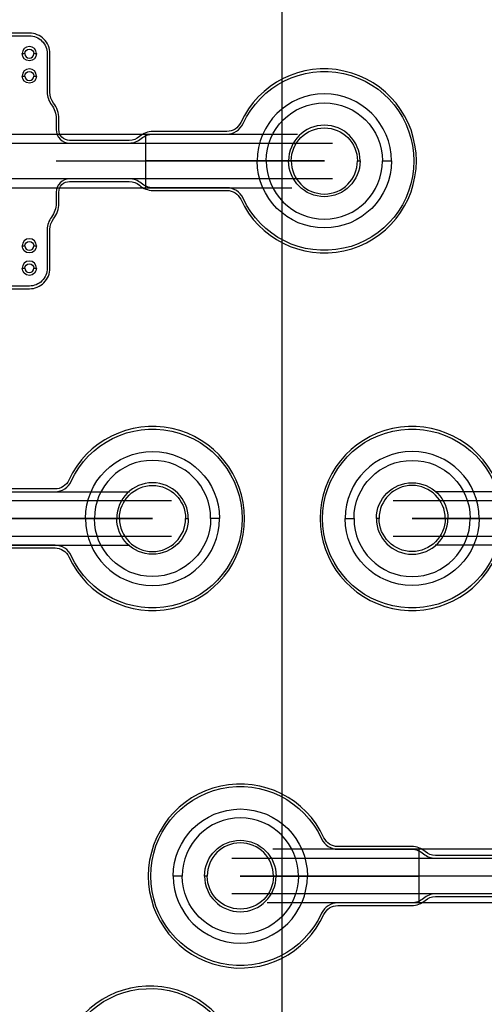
# Model space of a CAD drawing. Extents: x -63500 to 63500, y -63500 to 63500.
# Tile 189 of 256: x -2938 to 2259, y 9955 to 20970. Entities that reach past the tile are written whole.
import ezdxf

# ---------------------------------------------------------------- set-up
doc = ezdxf.new("R2010")
doc.units = 13
doc.header["$MEASUREMENT"] = 0
for name, color, linetype in [('1_Metal', 2, 'Continuous'), ('2_Electrodes', 5, 'Continuous'), ('3_Outline', 4, 'Continuous')]:
    doc.layers.add(name, color=color, linetype=linetype)

msp = doc.modelspace()

# ---------------------------------------------------------------- linework, layer by layer
for p, q in [((0, 0), (0, 50000)), ((-5175, 19690), (171, 19690)), ((-1530, 19690), (-1530, 19090)), ((-5175, 19590), (563, 19590)), ((-2530, 19390), (470, 19390)), ((470, 19390), (-1530, 19390)), ((563, 19190), (-5175, 19190)), ((-5175, 19090), (108, 19090)), ((-9261, 15690), (-1711, 15690)), ((9261, 15690), (1711, 15690)), ((-9261, 15590), (-1240, 15590)), ((1240, 15590), (9261, 15590)), ((-4452, 15390), (-1452, 15390)), ((-1452, 15390), (-3452, 15390)), ((4452, 15390), (1452, 15390)), ((1452, 15390), (3452, 15390)), ((-1240, 15190), (-9261, 15190)), ((9261, 15190), (1240, 15190)), ((-9261, 15090), (-1711, 15090)), ((9261, 15090), (1711, 15090)), ((5175, 11690), (-108, 11690)), ((1530, 11090), (1530, 11690)), ((-563, 11590), (5175, 11590)), ((2530, 11390), (-470, 11390)), ((-470, 11390), (1530, 11390)), ((5175, 11190), (-563, 11190)), ((5175, 11090), (-171, 11090))]:
    msp.add_line(p, q)
for radius in [50000, 47500, 45000]:
    msp.add_circle((0, 0), radius)
at = {"layer": '1_Metal'}
for points in [[(-50000, 0, -1), (50000, 0), (51000, 0, 1), (-51000, 0)], [(1220, 19390, 1), (-280, 19390), (-180, 19390, -1), (1120, 19390)], [(1220, 19390, -1), (-280, 19390), (-180, 19390, 1), (1120, 19390)], [(-2202, 15390, -1), (-702, 15390), (-802, 15390, 1), (-2102, 15390)], [(2202, 15390, 1), (702, 15390), (802, 15390, -1), (2102, 15390)], [(-2202, 15390, 1), (-702, 15390), (-802, 15390, -1), (-2102, 15390)], [(2202, 15390, -1), (702, 15390), (802, 15390, 1), (2102, 15390)], [(-1220, 11390, -1), (280, 11390), (180, 11390, 1), (-1120, 11390)], [(-1220, 11390, 1), (280, 11390), (180, 11390, -1), (-1120, 11390)]]:
    msp.add_lwpolyline(points, format="xyb", close=True, dxfattribs=at)
at = {"layer": '2_Electrodes'}
for points in [[(47500, 0, 1), (-47500, 0), (-51000, 0, -1), (51000, 0)], [(-2750, 20590, 1), (-2910, 20590), (-2880, 20590, -1), (-2780, 20590)], [(-2750, 20590, 1), (-2910, 20590), (-2880, 20590, -1), (-2780, 20590)], [(-2750, 20590, -1), (-2910, 20590), (-2880, 20590, 1), (-2780, 20590)], [(-2750, 20590, -1), (-2910, 20590), (-2880, 20590, 1), (-2780, 20590)], [(-2750, 20340, 1), (-2910, 20340), (-2880, 20340, -1), (-2780, 20340)], [(-2750, 20340, 1), (-2910, 20340), (-2880, 20340, -1), (-2780, 20340)], [(-2750, 20340, -1), (-2910, 20340), (-2880, 20340, 1), (-2780, 20340)], [(-2750, 20340, -1), (-2910, 20340), (-2880, 20340, 1), (-2780, 20340)], [(70, 19390), (100, 19390, -1), (840, 19390), (870, 19390, 1)], [(70, 19390), (100, 19390, 1), (840, 19390), (870, 19390, -1)], [(-2750, 18440, 1), (-2910, 18440), (-2880, 18440, -1), (-2780, 18440)], [(-2750, 18440, 1), (-2910, 18440), (-2880, 18440, -1), (-2780, 18440)], [(-2750, 18440, -1), (-2910, 18440), (-2880, 18440, 1), (-2780, 18440)], [(-2750, 18440, -1), (-2910, 18440), (-2880, 18440, 1), (-2780, 18440)], [(-2750, 18190, 1), (-2910, 18190), (-2880, 18190, -1), (-2780, 18190)], [(-2750, 18190, 1), (-2910, 18190), (-2880, 18190, -1), (-2780, 18190)], [(-2750, 18190, -1), (-2910, 18190), (-2880, 18190, 1), (-2780, 18190)], [(-2750, 18190, -1), (-2910, 18190), (-2880, 18190, 1), (-2780, 18190)], [(-1852, 15390), (-1822, 15390, -1), (-1082, 15390), (-1052, 15390, 1)], [(1852, 15390), (1822, 15390, 1), (1082, 15390), (1052, 15390, -1)], [(-1852, 15390), (-1822, 15390, 1), (-1082, 15390), (-1052, 15390, -1)], [(1852, 15390), (1822, 15390, -1), (1082, 15390), (1052, 15390, 1)], [(-70, 11390), (-100, 11390, 1), (-840, 11390), (-870, 11390, -1)], [(-70, 11390), (-100, 11390, -1), (-840, 11390), (-870, 11390, 1)]]:
    msp.add_lwpolyline(points, format="xyb", close=True, dxfattribs=at)
for points in [[(-4138, 17960), (-2830, 17960, 0.414214), (-2600, 18190), (-2600, 18622, -0.165811), (-2558, 18744, 0.165811), (-2500, 18915), (-2500, 19040, -0.414214), (-2380, 19160), (-1712, 19160, -0.182676), (-1599, 19118, 0.182676), (-1447, 19060), (-621, 19060, -0.293253), (-466, 18961, 4.581742), (-466, 19819, -0.293253), (-621, 19720), (-1447, 19720, 0.182676), (-1599, 19663, -0.182676), (-1712, 19620), (-2380, 19620, -0.414214), (-2500, 19740), (-2500, 19865, 0.165811), (-2558, 20036, -0.165811), (-2600, 20158), (-2600, 20590, 0.414214), (-2830, 20820), (-4138, 20820, 0.198912)], [(-4130, 20790), (-2830, 20790, -0.414214), (-2630, 20590), (-2630, 20158, 0.165811), (-2582, 20018, -0.165811), (-2530, 19865), (-2530, 19740, 0.414214), (-2380, 19590), (-1712, 19590, 0.182676), (-1579, 19640, -0.182676), (-1447, 19690), (-621, 19690, 0.293253), (-439, 19807, -4.581742), (-439, 18973, 0.293253), (-621, 19090), (-1447, 19090, -0.182676), (-1579, 19140, 0.182676), (-1712, 19190), (-2380, 19190), (-2380, 19190, 0.414214), (-2530, 19040), (-2530, 18915, -0.165811), (-2582, 18762, 0.165811), (-2630, 18622), (-2630, 18190, -0.414214), (-2830, 17990), (-4130, 17990, -0.198912)], [(-3369, 15060), (-2543, 15060, -0.293253), (-2388, 14961, 4.581742), (-2388, 15819, -0.293253), (-2543, 15720), (-3369, 15720, 0.182676)], [(2388, 15819, 4.581742), (2388, 14961, -0.293253)], [(-3369, 15690), (-2543, 15690, 0.293253), (-2361, 15807, -4.581742), (-2361, 14973, 0.293253), (-2543, 15090), (-3369, 15090, -0.182676)], [(2361, 14973, -4.581742), (2361, 15807, 0.293253)], [(2380, 11620), (1712, 11620, -0.182676), (1599, 11663, 0.182676), (1447, 11720), (621, 11720, -0.293253), (466, 11819, 4.581742), (466, 10961, -0.293253), (621, 11060), (1447, 11060, 0.182676), (1599, 11118, -0.182676), (1712, 11160), (2380, 11160, -0.414214)], [(2380, 11190), (1712, 11190, 0.182676), (1579, 11140, -0.182676), (1447, 11090), (621, 11090, 0.293253), (439, 10973, -4.581742), (439, 11807, 0.293253), (621, 11690), (1447, 11690, -0.182676), (1579, 11640, 0.182676), (1712, 11590), (2380, 11590)], [(-2416, 8701, 4.581742), (-2416, 9559, -0.293253)], [(-2389, 9547, -4.581742), (-2389, 8713, 0.293253)]]:
    msp.add_lwpolyline(points, format="xyb", dxfattribs=at)
at = {"layer": '3_Outline'}
for points in [[(47500, 0, 1), (-47500, 0), (-51000, 0, -1), (51000, 0)], [(-2750, 20590, 1), (-2910, 20590), (-2880, 20590, -1), (-2780, 20590)], [(-2750, 20590, -1), (-2910, 20590), (-2880, 20590, 1), (-2780, 20590)], [(-2750, 20340, 1), (-2910, 20340), (-2880, 20340, -1), (-2780, 20340)], [(-2750, 20340, -1), (-2910, 20340), (-2880, 20340, 1), (-2780, 20340)], [(70, 19390), (100, 19390, -1), (840, 19390), (870, 19390, 1)], [(70, 19390), (100, 19390, 1), (840, 19390), (870, 19390, -1)], [(-2750, 18440, 1), (-2910, 18440), (-2880, 18440, -1), (-2780, 18440)], [(-2750, 18440, -1), (-2910, 18440), (-2880, 18440, 1), (-2780, 18440)], [(-2750, 18190, 1), (-2910, 18190), (-2880, 18190, -1), (-2780, 18190)], [(-2750, 18190, -1), (-2910, 18190), (-2880, 18190, 1), (-2780, 18190)], [(-1852, 15390), (-1822, 15390, -1), (-1082, 15390), (-1052, 15390, 1)], [(1852, 15390), (1822, 15390, 1), (1082, 15390), (1052, 15390, -1)], [(-1852, 15390), (-1822, 15390, 1), (-1082, 15390), (-1052, 15390, -1)], [(1852, 15390), (1822, 15390, -1), (1082, 15390), (1052, 15390, 1)], [(-70, 11390), (-100, 11390, 1), (-840, 11390), (-870, 11390, -1)], [(-70, 11390), (-100, 11390, -1), (-840, 11390), (-870, 11390, 1)]]:
    msp.add_lwpolyline(points, format="xyb", close=True, dxfattribs=at)
for points in [[(-4138, 17960), (-2830, 17960, 0.414214), (-2600, 18190), (-2600, 18622, -0.165811), (-2558, 18744, 0.165811), (-2500, 18915), (-2500, 19040, -0.414214), (-2380, 19160), (-1712, 19160, -0.182676), (-1599, 19118, 0.182676), (-1447, 19060), (-621, 19060, -0.293253), (-466, 18961, 4.581742), (-466, 19819, -0.293253), (-621, 19720), (-1447, 19720, 0.182676), (-1599, 19663, -0.182676), (-1712, 19620), (-2380, 19620, -0.414214), (-2500, 19740), (-2500, 19865, 0.165811), (-2558, 20036, -0.165811), (-2600, 20158), (-2600, 20590, 0.414214), (-2830, 20820), (-4138, 20820, 0.198912)], [(-4130, 20790), (-2830, 20790, -0.414214), (-2630, 20590), (-2630, 20158, 0.165811), (-2582, 20018, -0.165811), (-2530, 19865), (-2530, 19740, 0.414214), (-2380, 19590), (-1712, 19590, 0.182676), (-1579, 19640, -0.182676), (-1447, 19690), (-621, 19690, 0.293253), (-439, 19807, -4.581742), (-439, 18973, 0.293253), (-621, 19090), (-1447, 19090, -0.182676), (-1579, 19140, 0.182676), (-1712, 19190), (-2380, 19190), (-2380, 19190, 0.414214), (-2530, 19040), (-2530, 18915, -0.165811), (-2582, 18762, 0.165811), (-2630, 18622), (-2630, 18190, -0.414214), (-2830, 17990), (-4130, 17990, -0.198912)], [(-3369, 15060), (-2543, 15060, -0.293253), (-2388, 14961, 4.581742), (-2388, 15819, -0.293253), (-2543, 15720), (-3369, 15720, 0.182676)], [(2388, 15819, 4.581742), (2388, 14961, -0.293253)], [(-3369, 15690), (-2543, 15690, 0.293253), (-2361, 15807, -4.581742), (-2361, 14973, 0.293253), (-2543, 15090), (-3369, 15090, -0.182676)], [(2361, 14973, -4.581742), (2361, 15807, 0.293253)], [(2380, 11620), (1712, 11620, -0.182676), (1599, 11663, 0.182676), (1447, 11720), (621, 11720, -0.293253), (466, 11819, 4.581742), (466, 10961, -0.293253), (621, 11060), (1447, 11060, 0.182676), (1599, 11118, -0.182676), (1712, 11160), (2380, 11160, -0.414214)], [(2380, 11190), (1712, 11190, 0.182676), (1579, 11140, -0.182676), (1447, 11090), (621, 11090, 0.293253), (439, 10973, -4.581742), (439, 11807, 0.293253), (621, 11690), (1447, 11690, -0.182676), (1579, 11640, 0.182676), (1712, 11590), (2380, 11590)], [(-2416, 8701, 4.581742), (-2416, 9559, -0.293253)], [(-2389, 9547, -4.581742), (-2389, 8713, 0.293253)]]:
    msp.add_lwpolyline(points, format="xyb", dxfattribs=at)

doc.saveas('drawing.dxf')
